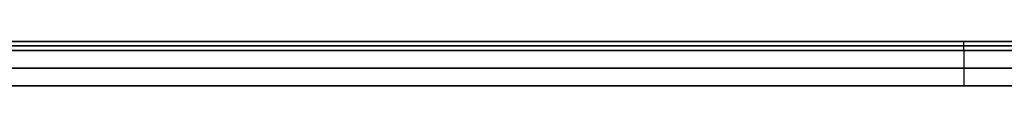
# Model space of a CAD drawing. Header units: millimetres. Extents: x -448 to 1378, y -985 to 990.
# Tile 29 of 117: x 39 to 483, y -205 to -185. Entities that reach past the tile are written whole.
import ezdxf

# ---------------------------------------------------------------- set-up
doc = ezdxf.new("R2010")
doc.units = ezdxf.units.MM
doc.header["$MEASUREMENT"] = 0
doc.layers.add('IGES level 49', color=255, linetype='Continuous')

msp = doc.modelspace()

# ---------------------------------------------------------------- linework, layer by layer
at = {"layer": 'IGES level 49'}
for points in [[(-420, -185, -37), (465, -185, -37), (1350, -185, -37)], [(1350, -185, -397), (465, -185, -397), (-420, -185, -397)], [(-420, -185, -37), (465, -185, -37), (1350, -185, -37)], [(1350, -185, -397), (465, -185, -397), (-420, -185, -397)], [(-420, -185, -217), (465, -185, -217), (1350, -185, -217)], [(465, -189, -37), (465, -187, -37), (465, -185, -37)], [(465, -189, -397), (465, -187, -397), (465, -185, -397)], [(465, -185, -397), (465, -185, -217), (465, -185, -37)], [(1350, -187, -37), (465, -187, -37), (-420, -187, -37)], [(-420, -187, -397), (465, -187, -397), (1350, -187, -397)], [(1350, -189, -37), (465, -189, -37), (-420, -189, -37)], [(-420, -189, -397), (465, -189, -397), (1350, -189, -397)], [(465, -189, -397), (465, -197, -383.14), (465, -205, -369.29)], [(465, -189, -37), (465, -197, -50.86), (465, -205, -64.71)], [(1336.14, -197, -383.14), (465, -197, -383.14), (-406.14, -197, -383.14)], [(-406.14, -197, -50.86), (465, -197, -50.86), (1336.14, -197, -50.86)], [(-392.29, -205, -64.71), (465, -205, -64.71), (1322.29, -205, -64.71)], [(1322.29, -205, -369.29), (465, -205, -369.29), (-392.29, -205, -369.29)], [(-392.29, -205, -217), (465, -205, -217), (1322.29, -205, -217)], [(465, -205, -369.29), (465, -205, -217), (465, -205, -64.71)]]:
    msp.add_open_spline(points, degree=2, dxfattribs=at)
for points in [[(1350, -189, -397), (465, -189, -397), (-420, -189, -397), (-406.14, -197, -383.14), (-392.29, -205, -369.29), (465, -205, -369.29), (1322.29, -205, -369.29), (1336.14, -197, -383.14), (1350, -189, -397)], [(-420, -189, -37), (465, -189, -37), (1350, -189, -37), (1336.14, -197, -50.86), (1322.29, -205, -64.71), (465, -205, -64.71), (-392.29, -205, -64.71), (-406.14, -197, -50.86), (-420, -189, -37)]]:
    msp.add_open_spline(points, degree=2, knots=[0, 0, 0, 1, 1, 2, 2, 3, 3, 4, 4, 4], dxfattribs=at)

doc.saveas('drawing.dxf')
